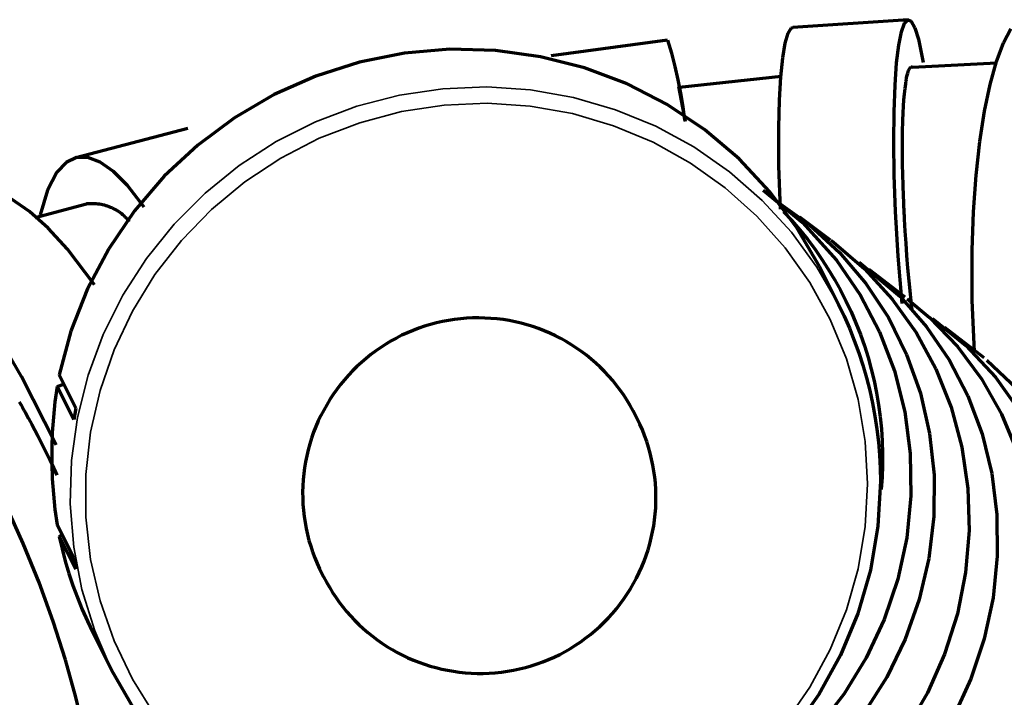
# Model space of a CAD drawing. Header units: millimetres. Extents: x 76 to 932, y 218 to 766.
# Tile 53 of 98: x 333 to 375, y 735 to 764. Entities that reach past the tile are written whole.
import ezdxf

# ---------------------------------------------------------------- set-up
doc = ezdxf.new("R2010")
doc.units = ezdxf.units.MM
doc.layers.add('Livello 1', color=18, linetype='Continuous', true_color=0x000000)

msp = doc.modelspace()

# ---------------------------------------------------------------- linework, layer by layer
at = {"layer": 'Livello 1', "color": 18, "lineweight": 70, "true_color": 0x000000}
for p, q in [((370.512, 764.148), (365.584, 763.81)), ((370.219, 763.633), (370.35, 763.993)), ((370.35, 763.993), (370.491, 764.145)), ((370.491, 764.145), (370.639, 764.081)), ((370.639, 764.081), (370.794, 763.806)), ((365.259, 763.143), (365.383, 763.566)), ((365.383, 763.566), (365.517, 763.782)), ((365.517, 763.782), (365.577, 763.81)), ((370.106, 763.065), (370.219, 763.633)), ((370.794, 763.806), (370.946, 763.319)), ((374.576, 763.161), (374.893, 763.76)), ((360.232, 763.274), (355.261, 762.61)), ((360.406, 762.715), (360.236, 763.274)), ((365.157, 762.519), (365.259, 763.143)), ((370.014, 762.3), (370.106, 763.065)), ((370.946, 763.319), (371.147, 762.321)), ((374.28, 762.367), (374.576, 763.161)), ((348.986, 762.716), (347.069, 762.332)), ((350.931, 762.882), (348.986, 762.716)), ((352.88, 762.833), (350.931, 762.882)), ((354.806, 762.568), (352.88, 762.833)), ((360.558, 762.151), (360.406, 762.715)), ((347.069, 762.332), (345.205, 761.739)), ((356.687, 762.088), (354.806, 762.568)), ((365.076, 761.704), (365.157, 762.519)), ((369.947, 761.344), (370.014, 762.3)), ((374.276, 762.286), (370.688, 762.099)), ((374.011, 761.386), (374.28, 762.367)), ((358.5, 761.404), (356.687, 762.088)), ((360.689, 761.582), (360.558, 762.151)), ((370.459, 761.742), (370.494, 761.869)), ((370.494, 761.869), (370.526, 761.975)), ((370.526, 761.975), (370.561, 762.053)), ((370.561, 762.053), (370.6, 762.106)), ((370.6, 762.106), (370.635, 762.131)), ((370.635, 762.131), (370.678, 762.134)), ((345.205, 761.739), (343.417, 760.945)), ((360.218, 760.518), (358.5, 761.404)), ((360.801, 761.008), (360.689, 761.582)), ((365.086, 761.728), (360.726, 761.249)), ((365.016, 760.705), (365.076, 761.704)), ((370.374, 761.206), (370.403, 761.407)), ((370.403, 761.407), (370.406, 761.432)), ((370.406, 761.432), (370.41, 761.457)), ((370.41, 761.457), (370.413, 761.478)), ((370.413, 761.478), (370.417, 761.503)), ((370.417, 761.503), (370.424, 761.545)), ((370.424, 761.545), (370.431, 761.587)), ((370.431, 761.587), (370.445, 761.668)), ((370.445, 761.668), (370.459, 761.742)), ((373.772, 760.24), (374.011, 761.386)), ((343.417, 760.945), (341.727, 759.957)), ((360.99, 759.802), (360.715, 761.298)), ((360.894, 760.431), (360.801, 761.008)), ((369.905, 760.218), (369.947, 761.344)), ((370.328, 760.73), (370.35, 760.981)), ((370.35, 760.981), (370.374, 761.206)), ((361.823, 759.446), (360.218, 760.518)), ((364.987, 759.541), (365.016, 760.705)), ((370.311, 760.458), (370.328, 760.73)), ((360.966, 759.852), (360.894, 760.431)), ((369.891, 758.931), (369.905, 760.218)), ((370.283, 759.848), (370.297, 760.166)), ((370.297, 760.166), (370.311, 760.458)), ((373.57, 758.938), (373.772, 760.24)), ((341.727, 759.957), (340.158, 758.79)), ((370.272, 759.509), (370.279, 759.682)), ((370.279, 759.682), (370.283, 759.848)), ((339.737, 759.502), (334.948, 758.253)), ((363.291, 758.204), (361.823, 759.446)), ((364.991, 757.894), (364.987, 759.541)), ((370.268, 759.329), (370.272, 759.375)), ((370.268, 759.241), (370.268, 759.329)), ((370.272, 759.464), (370.272, 759.509)), ((370.272, 759.421), (370.272, 759.464)), ((370.272, 759.375), (370.272, 759.421)), ((369.916, 757.506), (369.891, 758.931)), ((370.265, 758.769), (370.268, 759.146)), ((370.268, 759.146), (370.268, 759.241)), ((373.412, 757.499), (373.57, 758.938)), ((340.158, 758.79), (338.728, 757.456)), ((370.265, 758.37), (370.265, 758.769)), ((334.536, 758.049), (334.146, 757.636)), ((334.977, 758.261), (334.536, 758.049)), ((335.464, 758.264), (334.977, 758.261)), ((335.993, 758.063), (335.464, 758.264)), ((336.557, 757.657), (335.993, 758.063)), ((364.606, 756.8), (363.291, 758.204)), ((370.272, 757.957), (370.265, 758.37)), ((334.146, 757.636), (333.744, 756.864)), ((337.153, 757.058), (336.557, 757.657)), ((365.051, 756.052), (364.991, 757.894)), ((370.279, 757.527), (370.272, 757.957)), ((338.728, 757.456), (337.457, 755.975)), ((369.972, 755.96), (369.916, 757.506)), ((370.293, 757.075), (370.279, 757.527)), ((373.299, 755.943), (373.412, 757.499)), ((333.744, 756.864), (333.428, 755.812)), ((337.865, 756.137), (337.153, 757.058)), ((364.317, 756.86), (365.989, 755.481)), ((365.753, 755.258), (364.606, 756.8)), ((370.307, 756.61), (370.293, 757.075)), ((332.97, 755.96), (332.192, 756.49)), ((364.779, 756.468), (366.3, 755.382)), ((370.318, 756.37), (370.307, 756.61)), ((370.328, 756.126), (370.318, 756.37)), ((333.774, 755.241), (332.97, 755.96)), ((335.405, 756.271), (333.216, 755.682)), ((335.411, 756.289), (335.48, 756.295)), ((335.48, 756.295), (335.548, 756.299)), ((335.548, 756.299), (335.617, 756.301)), ((335.617, 756.301), (335.686, 756.301)), ((335.686, 756.301), (335.755, 756.298)), ((335.755, 756.298), (335.823, 756.293)), ((335.823, 756.293), (335.892, 756.285)), ((335.892, 756.285), (335.96, 756.276)), ((335.96, 756.276), (336.028, 756.264)), ((336.028, 756.264), (336.095, 756.249)), ((336.095, 756.249), (336.162, 756.233)), ((336.162, 756.233), (336.228, 756.214)), ((336.228, 756.214), (336.293, 756.193)), ((336.293, 756.193), (336.358, 756.17)), ((336.358, 756.17), (336.422, 756.144)), ((337.457, 755.975), (336.361, 754.362)), ((336.422, 756.144), (336.485, 756.117)), ((336.485, 756.117), (336.547, 756.087)), ((336.547, 756.087), (336.608, 756.055)), ((336.608, 756.055), (336.668, 756.021)), ((336.668, 756.021), (336.727, 755.985)), ((336.727, 755.985), (336.784, 755.948)), ((336.784, 755.948), (336.84, 755.908)), ((336.84, 755.908), (336.895, 755.866)), ((365.185, 755.943), (365.538, 755.562)), ((370.089, 754.041), (369.972, 755.96)), ((370.332, 756.063), (370.328, 756.126)), ((370.336, 756.003), (370.332, 756.063)), ((370.339, 755.939), (370.336, 756.003)), ((370.343, 755.879), (370.339, 755.939)), ((373.242, 754.295), (373.299, 755.943)), ((336.895, 755.866), (336.948, 755.823)), ((336.948, 755.823), (337, 755.778)), ((337, 755.778), (337.05, 755.731)), ((337.05, 755.731), (337.099, 755.682)), ((337.099, 755.682), (337.146, 755.632)), ((337.146, 755.632), (337.191, 755.58)), ((337.191, 755.58), (337.235, 755.526)), ((365.538, 755.562), (365.877, 755.17)), ((367.192, 754.733), (365.88, 755.713)), ((365.989, 755.481), (367.446, 753.868)), ((370.35, 755.752), (370.343, 755.879)), ((370.357, 755.629), (370.35, 755.752)), ((370.385, 755.117), (370.357, 755.629)), ((334.594, 754.345), (333.774, 755.241)), ((366.716, 753.597), (365.753, 755.258)), ((365.877, 755.17), (366.203, 754.766)), ((366.3, 755.382), (367.577, 754.204)), ((370.42, 754.599), (370.385, 755.117)), ((366.203, 754.766), (366.515, 754.352)), ((367.203, 754.722), (367.316, 754.641)), ((367.316, 754.641), (368.642, 753.502)), ((335.743, 752.824), (334.594, 754.345)), ((336.361, 754.362), (335.453, 752.644)), ((366.515, 754.352), (366.813, 753.927)), ((370.459, 754.07), (370.42, 754.599)), ((373.249, 752.161), (373.242, 754.295)), ((366.813, 753.927), (367.096, 753.492)), ((367.446, 753.868), (368.455, 752.397)), ((367.577, 754.204), (368.702, 752.874)), ((368.409, 753.794), (370.163, 752.316)), ((370.258, 752.027), (370.089, 754.041)), ((370.501, 753.53), (370.459, 754.07)), ((367.531, 751.978), (366.716, 753.597)), ((367.096, 753.492), (367.364, 753.047)), ((368.642, 753.502), (369.828, 752.21)), ((370.381, 752.299), (368.85, 753.47)), ((370.551, 752.983), (370.501, 753.53)), ((367.364, 753.047), (367.616, 752.594)), ((370.604, 752.422), (370.551, 752.983)), ((335.453, 752.644), (334.744, 750.838)), ((367.616, 752.594), (367.853, 752.133)), ((368.702, 752.874), (369.662, 751.417)), ((367.853, 752.133), (368.074, 751.663)), ((368.455, 752.397), (369.284, 750.813)), ((369.828, 752.21), (370.847, 750.782)), ((370.163, 752.316), (371.295, 751.032)), ((370.473, 752.228), (371.422, 751.427)), ((370.618, 752.281), (370.604, 752.422)), ((370.632, 752.14), (370.618, 752.281)), ((370.639, 752.069), (370.632, 752.14)), ((373.345, 749.963), (373.249, 752.161)), ((367.531, 751.978), (367.774, 751.474)), ((370.65, 751.995), (370.639, 752.069)), ((370.657, 751.925), (370.65, 751.995)), ((370.664, 751.854), (370.657, 751.925)), ((370.674, 751.748), (370.664, 751.854)), ((350.866, 751.298), (350.609, 751.249)), ((351.124, 751.338), (350.866, 751.298)), ((351.383, 751.369), (351.124, 751.338)), ((351.643, 751.391), (351.383, 751.369)), ((351.904, 751.404), (351.643, 751.391)), ((352.165, 751.407), (351.904, 751.404)), ((352.426, 751.402), (352.165, 751.407)), ((352.686, 751.388), (352.426, 751.402)), ((352.946, 751.364), (352.686, 751.388)), ((353.205, 751.332), (352.946, 751.364)), ((353.463, 751.29), (353.205, 751.332)), ((353.719, 751.24), (353.463, 751.29)), ((367.774, 751.474), (368, 750.962)), ((368.074, 751.663), (368.279, 751.187)), ((369.662, 751.417), (370.438, 749.85)), ((371.422, 751.427), (372.611, 750.182)), ((371.542, 751.385), (372.971, 750.224)), ((349.361, 750.873), (349.121, 750.772)), ((349.606, 750.966), (349.361, 750.873)), ((349.853, 751.05), (349.606, 750.966)), ((350.103, 751.125), (349.853, 751.05)), ((350.355, 751.192), (350.103, 751.125)), ((350.609, 751.249), (350.355, 751.192)), ((353.973, 751.18), (353.719, 751.24)), ((354.225, 751.112), (353.973, 751.18)), ((354.475, 751.035), (354.225, 751.112)), ((354.721, 750.95), (354.475, 751.035)), ((354.965, 750.856), (354.721, 750.95)), ((355.205, 750.754), (354.965, 750.856)), ((368, 750.962), (368.209, 750.443)), ((368.279, 751.187), (368.468, 750.703)), ((371.295, 751.032), (372.265, 749.614)), ((373.75, 749.695), (372.071, 750.99)), ((334.744, 750.838), (334.244, 748.968)), ((348.422, 750.42), (348.197, 750.287)), ((348.651, 750.546), (348.422, 750.42)), ((348.884, 750.663), (348.651, 750.546)), ((349.121, 750.772), (348.884, 750.663)), ((355.441, 750.643), (355.205, 750.754)), ((355.674, 750.524), (355.441, 750.643)), ((355.902, 750.397), (355.674, 750.524)), ((368.209, 750.443), (368.4, 749.917)), ((368.468, 750.703), (368.64, 750.214)), ((369.284, 750.813), (369.926, 749.141)), ((370.847, 750.782), (371.687, 749.237)), ((332.632, 748.905), (331.826, 750.281)), ((347.978, 750.146), (347.763, 749.997)), ((348.197, 750.287), (347.978, 750.146)), ((356.125, 750.262), (355.902, 750.397)), ((356.344, 750.12), (356.125, 750.262)), ((356.558, 749.97), (356.344, 750.12)), ((368.64, 750.214), (368.795, 749.718)), ((372.611, 750.182), (373.638, 748.799)), ((372.971, 750.224), (374.234, 748.877)), ((347.35, 749.678), (347.152, 749.508)), ((347.554, 749.841), (347.35, 749.678)), ((347.763, 749.997), (347.554, 749.841)), ((356.766, 749.813), (356.558, 749.97)), ((356.969, 749.648), (356.766, 749.813)), ((357.166, 749.477), (356.969, 749.648)), ((368.4, 749.917), (368.574, 749.385)), ((368.795, 749.718), (368.933, 749.218)), ((370.438, 749.85), (371.03, 748.192)), ((372.265, 749.614), (373.059, 748.083)), ((373.87, 749.603), (375.67, 747.907)), ((346.96, 749.331), (346.775, 749.147)), ((347.152, 749.508), (346.96, 749.331)), ((357.356, 749.299), (357.166, 749.477)), ((357.541, 749.114), (357.356, 749.299)), ((368.574, 749.385), (368.73, 748.848)), ((368.933, 749.218), (369.054, 748.714)), ((371.687, 749.237), (372.343, 747.596)), ((334.113, 745.984), (332.632, 748.905)), ((334.244, 748.968), (334.954, 747.557)), ((346.423, 748.761), (346.258, 748.56)), ((346.596, 748.957), (346.423, 748.761)), ((346.775, 749.147), (346.596, 748.957)), ((357.719, 748.923), (357.541, 749.114)), ((357.89, 748.726), (357.719, 748.923)), ((368.73, 748.848), (368.869, 748.306)), ((369.926, 749.141), (370.364, 747.399)), ((373.638, 748.799), (374.495, 747.293)), ((374.234, 748.877), (375.221, 747.497)), ((334.149, 748.474), (334.058, 747.822)), ((334.149, 748.474), (334.442, 748.57)), ((334.149, 748.474), (334.859, 747.063)), ((346.099, 748.352), (345.948, 748.139)), ((346.258, 748.56), (346.099, 748.352)), ((358.054, 748.523), (357.89, 748.726)), ((358.211, 748.315), (358.054, 748.523)), ((369.054, 748.714), (369.158, 748.205)), ((345.805, 747.921), (345.669, 747.698)), ((345.948, 748.139), (345.805, 747.921)), ((358.361, 748.101), (358.211, 748.315)), ((358.503, 747.882), (358.361, 748.101)), ((368.869, 748.306), (368.989, 747.759)), ((369.158, 748.205), (369.244, 747.694)), ((371.03, 748.192), (371.426, 746.467)), ((373.059, 748.083), (373.669, 746.453)), ((332.534, 747.822), (332.601, 747.705)), ((332.601, 747.705), (332.668, 747.585)), ((332.668, 747.585), (332.702, 747.526)), ((332.702, 747.526), (332.736, 747.466)), ((334.058, 747.822), (333.99, 747.166)), ((334.954, 747.557), (334.859, 747.063)), ((345.669, 747.698), (345.541, 747.471)), ((358.638, 747.658), (358.503, 747.882)), ((358.764, 747.43), (358.638, 747.658)), ((368.956, 747.582), (368.96, 747.578)), ((368.989, 747.759), (369.091, 747.209)), ((369.244, 747.694), (369.313, 747.179)), ((372.343, 747.596), (372.801, 745.882)), ((332.736, 747.466), (332.769, 747.406)), ((332.769, 747.406), (332.803, 747.346)), ((332.803, 747.346), (332.936, 747.102)), ((332.936, 747.102), (333.067, 746.859)), ((333.99, 747.166), (333.944, 746.508)), ((345.421, 747.239), (345.309, 747.003)), ((345.541, 747.471), (345.421, 747.239)), ((358.934, 747.095), (358.764, 747.43)), ((359.047, 746.86), (358.934, 747.095)), ((369.091, 747.209), (369.174, 746.656)), ((369.313, 747.179), (369.364, 746.663)), ((370.364, 747.399), (370.6, 745.613)), ((374.495, 747.293), (375.165, 745.688)), ((333.067, 746.859), (333.327, 746.361)), ((345.205, 746.764), (345.11, 746.521)), ((345.309, 747.003), (345.205, 746.764)), ((359.153, 746.62), (359.047, 746.86)), ((369.174, 746.656), (369.239, 746.1)), ((369.364, 746.663), (369.398, 746.145)), ((333.327, 746.361), (333.583, 745.857)), ((333.944, 746.508), (333.921, 745.85)), ((345.023, 746.275), (344.945, 746.026)), ((345.11, 746.521), (345.023, 746.275)), ((359.249, 746.377), (359.153, 746.62)), ((359.338, 746.131), (359.249, 746.377)), ((371.426, 746.467), (371.616, 744.7)), ((373.669, 746.453), (374.086, 744.753)), ((333.583, 745.857), (333.834, 745.342)), ((333.921, 745.85), (333.921, 745.19)), ((344.945, 746.026), (344.876, 745.774)), ((359.417, 745.882), (359.338, 746.131)), ((359.488, 745.63), (359.417, 745.882)), ((369.239, 746.1), (369.286, 745.543)), ((369.398, 746.145), (369.414, 745.627)), ((372.801, 745.882), (373.059, 744.118)), ((344.815, 745.52), (344.763, 745.264)), ((344.876, 745.774), (344.815, 745.52)), ((359.55, 745.376), (359.488, 745.63)), ((359.604, 745.12), (359.55, 745.376)), ((369.286, 745.543), (369.314, 744.984)), ((369.414, 745.627), (369.412, 745.108)), ((370.6, 745.613), (370.628, 743.811)), ((333.834, 745.342), (334.081, 744.82)), ((333.921, 745.19), (333.944, 744.532)), ((344.721, 745.007), (344.687, 744.748)), ((344.763, 745.264), (344.721, 745.007)), ((359.648, 744.862), (359.604, 745.12)), ((369.314, 744.984), (369.323, 744.425)), ((369.412, 745.108), (369.392, 744.589)), ((333.944, 744.532), (333.99, 743.874)), ((334.081, 744.82), (334.144, 744.686)), ((344.687, 744.748), (344.662, 744.488)), ((359.683, 744.603), (359.648, 744.862)), ((359.71, 744.343), (359.683, 744.603)), ((369.392, 744.589), (369.355, 744.072)), ((371.616, 744.7), (371.606, 742.915)), ((374.086, 744.753), (374.304, 743.003)), ((344.646, 744.228), (344.64, 743.967)), ((344.662, 744.488), (344.646, 744.228)), ((359.727, 744.082), (359.71, 744.343)), ((369.323, 744.425), (369.214, 742.513)), ((373.059, 744.118), (373.112, 742.326)), ((333.99, 743.874), (334.058, 743.218)), ((344.64, 743.967), (344.642, 743.706)), ((344.642, 743.706), (344.653, 743.445)), ((359.735, 743.821), (359.727, 744.082)), ((359.734, 743.559), (359.735, 743.821)), ((370.628, 743.811), (370.448, 742.012)), ((332.703, 741.768), (331.958, 743.416)), ((344.653, 743.445), (344.674, 743.185)), ((359.704, 743.037), (359.723, 743.298)), ((359.723, 743.298), (359.734, 743.559)), ((334.058, 743.218), (334.149, 742.565)), ((344.674, 743.185), (344.703, 742.925)), ((344.703, 742.925), (344.742, 742.667)), ((359.676, 742.777), (359.704, 743.037)), ((371.606, 742.915), (371.394, 741.13)), ((374.304, 743.003), (374.318, 741.228)), ((334.149, 742.565), (334.859, 741.154)), ((344.742, 742.667), (344.79, 742.41)), ((359.592, 742.261), (359.638, 742.518)), ((359.638, 742.518), (359.676, 742.777)), ((369.214, 742.513), (368.893, 740.622)), ((334.244, 742.072), (334.355, 742.142)), ((334.244, 742.072), (334.954, 740.664)), ((334.244, 742.072), (334.365, 741.539)), ((344.79, 742.41), (344.846, 742.156)), ((344.846, 742.156), (344.911, 741.903)), ((359.537, 742.005), (359.592, 742.261)), ((370.448, 742.012), (370.067, 740.241)), ((373.112, 742.326), (372.964, 740.53)), ((333.381, 740.096), (332.703, 741.768)), ((344.911, 741.903), (344.985, 741.653)), ((344.985, 741.653), (345.068, 741.405)), ((359.399, 741.501), (359.472, 741.752)), ((359.472, 741.752), (359.537, 742.005)), ((334.365, 741.539), (334.502, 741.01)), ((345.068, 741.405), (345.159, 741.161)), ((359.227, 741.007), (359.318, 741.252)), ((359.318, 741.252), (359.399, 741.501)), ((374.318, 741.228), (374.135, 739.447)), ((334.502, 741.01), (334.657, 740.487)), ((334.859, 741.154), (334.954, 740.664)), ((345.159, 741.161), (345.259, 740.919)), ((345.259, 740.919), (345.367, 740.682)), ((359.021, 740.526), (359.129, 740.765)), ((359.129, 740.765), (359.227, 741.007)), ((371.394, 741.13), (370.981, 739.376)), ((334.657, 740.487), (334.829, 739.968)), ((345.367, 740.682), (345.537, 740.343)), ((345.537, 740.343), (345.656, 740.118)), ((358.906, 740.292), (359.021, 740.526)), ((368.893, 740.622), (368.356, 738.777)), ((372.964, 740.53), (372.611, 738.759)), ((333.985, 738.431), (333.381, 740.096)), ((334.829, 739.968), (335.018, 739.456)), ((345.656, 740.118), (345.782, 739.897)), ((358.651, 739.835), (358.782, 740.061)), ((358.782, 740.061), (358.906, 740.292)), ((370.067, 740.241), (369.489, 738.526)), ((345.782, 739.897), (345.915, 739.68)), ((345.915, 739.68), (346.056, 739.468)), ((358.365, 739.398), (358.511, 739.614)), ((358.511, 739.614), (358.651, 739.835)), ((335.018, 739.456), (335.223, 738.949)), ((346.056, 739.468), (346.203, 739.261)), ((346.203, 739.261), (346.358, 739.059)), ((358.048, 738.981), (358.21, 739.186)), ((358.21, 739.186), (358.365, 739.398)), ((370.981, 739.376), (370.378, 737.676)), ((374.135, 739.447), (373.757, 737.69)), ((335.223, 738.949), (335.444, 738.45)), ((346.358, 739.059), (346.519, 738.863)), ((346.519, 738.863), (346.687, 738.672)), ((346.687, 738.672), (346.862, 738.487)), ((357.704, 738.587), (357.88, 738.781)), ((357.88, 738.781), (358.048, 738.981)), ((368.356, 738.777), (367.619, 736.999)), ((372.611, 738.759), (372.068, 737.037)), ((334.51, 736.791), (333.985, 738.431)), ((335.444, 738.45), (335.682, 737.958)), ((346.862, 738.487), (347.042, 738.308)), ((347.042, 738.308), (347.229, 738.135)), ((357.333, 738.219), (357.522, 738.4)), ((357.522, 738.4), (357.704, 738.587)), ((369.489, 738.526), (368.72, 736.889)), ((335.681, 737.958), (336.496, 736.342)), ((347.229, 738.135), (347.421, 737.968)), ((347.421, 737.968), (347.619, 737.808)), ((347.619, 737.808), (347.822, 737.655)), ((356.731, 737.716), (356.938, 737.877)), ((356.938, 737.877), (357.138, 738.044)), ((357.138, 738.044), (357.333, 738.219)), ((347.822, 737.655), (348.03, 737.509)), ((348.03, 737.509), (348.243, 737.37)), ((356.08, 737.279), (356.302, 737.417)), ((356.302, 737.417), (356.519, 737.563)), ((356.519, 737.563), (356.731, 737.716)), ((370.378, 737.676), (369.591, 736.053)), ((373.757, 737.69), (373.186, 735.979)), ((348.243, 737.37), (348.461, 737.238)), ((348.461, 737.238), (348.682, 737.114)), ((348.682, 737.114), (348.908, 736.997)), ((348.908, 736.997), (349.138, 736.888)), ((355.386, 736.913), (355.622, 737.027)), ((355.622, 737.027), (355.853, 737.149)), ((355.853, 737.149), (356.08, 737.279)), ((367.619, 736.999), (366.688, 735.309)), ((372.068, 737.037), (371.334, 735.383)), ((334.952, 735.199), (334.51, 736.791)), ((349.138, 736.888), (349.372, 736.787)), ((349.372, 736.787), (349.608, 736.694)), ((349.608, 736.694), (349.848, 736.609)), ((349.848, 736.609), (350.09, 736.532)), ((354.158, 736.469), (354.41, 736.541)), ((354.41, 736.541), (354.659, 736.621)), ((354.659, 736.621), (354.904, 736.71)), ((354.904, 736.71), (355.147, 736.807)), ((355.147, 736.807), (355.386, 736.913)), ((368.72, 736.889), (367.774, 735.351)), ((337.448, 734.695), (336.495, 736.342)), ((350.09, 736.532), (350.335, 736.463)), ((350.335, 736.463), (350.582, 736.403)), ((350.582, 736.403), (350.831, 736.351)), ((350.831, 736.351), (351.082, 736.308)), ((351.082, 736.308), (351.334, 736.273)), ((351.334, 736.273), (351.587, 736.246)), ((351.587, 736.246), (351.841, 736.229)), ((351.841, 736.229), (352.095, 736.22)), ((352.095, 736.22), (352.349, 736.219)), ((352.349, 736.219), (352.611, 736.228)), ((352.611, 736.228), (352.871, 736.245)), ((352.871, 736.245), (353.132, 736.272)), ((353.132, 736.272), (353.391, 736.308)), ((353.391, 736.308), (353.648, 736.353)), ((353.648, 736.353), (353.904, 736.407)), ((353.904, 736.407), (354.158, 736.469)), ((369.591, 736.053), (368.632, 734.526)), ((373.186, 735.979), (372.435, 734.335)), ((366.688, 735.309), (365.573, 733.732)), ((367.774, 735.351), (366.67, 733.933)), ((371.334, 735.383), (370.427, 733.82)), ((335.306, 733.683), (334.952, 735.199))]:
    msp.add_line(p, q, dxfattribs=at)
at = {"layer": 'Livello 1', "color": 18, "lineweight": 35, "true_color": 0x000000}
for p, q in [((348.775, 760.92), (350.632, 761.196)), ((350.632, 761.196), (352.505, 761.273)), ((352.505, 761.273), (354.372, 761.146)), ((354.372, 761.146), (356.214, 760.822)), ((346.956, 760.448), (348.775, 760.92)), ((352.526, 760.578), (350.685, 760.501)), ((354.362, 760.455), (352.526, 760.578)), ((356.214, 760.822), (358.002, 760.303)), ((345.196, 759.785), (346.956, 760.448)), ((348.862, 760.222), (347.077, 759.746)), ((350.685, 760.501), (348.862, 760.222)), ((356.168, 760.134), (354.362, 760.455)), ((357.925, 759.615), (356.168, 760.134)), ((358.002, 760.303), (359.724, 759.598)), ((343.515, 758.938), (345.196, 759.785)), ((347.077, 759.746), (345.353, 759.083)), ((359.611, 758.91), (357.925, 759.615)), ((359.724, 759.598), (361.354, 758.709)), ((341.935, 757.918), (343.515, 758.938)), ((345.353, 759.083), (343.71, 758.236)), ((361.206, 758.024), (359.611, 758.91)), ((361.354, 758.709), (362.874, 757.647)), ((343.71, 758.236), (342.168, 757.216)), ((362.687, 756.969), (361.206, 758.024)), ((340.473, 756.737), (341.935, 757.918)), ((362.874, 757.647), (364.268, 756.43)), ((342.168, 757.216), (340.747, 756.038)), ((339.145, 755.41), (340.473, 756.737)), ((364.042, 755.759), (362.687, 756.969)), ((364.268, 756.43), (365.52, 755.068)), ((340.747, 756.038), (339.463, 754.715)), ((365.252, 754.405), (364.042, 755.759)), ((337.969, 753.95), (339.145, 755.41)), ((365.52, 755.068), (366.61, 753.579)), ((339.463, 754.715), (338.333, 753.262)), ((366.303, 752.923), (365.252, 754.405)), ((336.958, 752.373), (337.969, 753.95)), ((366.61, 753.579), (367.531, 751.978)), ((338.333, 753.262), (337.368, 751.695)), ((367.178, 751.336), (366.303, 752.923)), ((336.122, 750.704), (336.958, 752.373)), ((337.368, 751.695), (336.582, 750.037)), ((367.87, 749.66), (367.178, 751.336)), ((335.474, 748.954), (336.122, 750.704)), ((336.582, 750.037), (335.985, 748.309)), ((368.371, 747.917), (367.87, 749.66)), ((335.019, 747.152), (335.474, 748.954)), ((335.985, 748.309), (335.582, 746.524)), ((368.674, 746.125), (368.371, 747.917)), ((334.763, 745.31), (335.019, 747.152)), ((335.582, 746.524), (335.379, 744.714)), ((368.776, 744.312), (368.674, 746.125)), ((334.71, 743.458), (334.763, 745.31)), ((335.379, 744.714), (335.379, 742.894)), ((368.674, 742.491), (368.776, 744.312)), ((334.859, 741.613), (334.71, 743.458)), ((335.379, 742.894), (335.582, 741.087)), ((368.371, 740.692), (368.674, 742.491)), ((335.21, 739.8), (334.859, 741.613)), ((335.582, 741.087), (335.985, 739.316)), ((367.87, 738.932), (368.371, 740.692)), ((335.757, 738.036), (335.21, 739.8)), ((335.985, 739.316), (336.582, 737.605)), ((367.178, 737.235), (367.87, 738.932)), ((336.495, 736.342), (335.757, 738.036)), ((336.582, 737.605), (337.368, 735.969)), ((366.303, 735.623), (367.178, 737.235)), ((337.368, 735.969), (338.333, 734.434)), ((365.252, 734.109), (366.303, 735.623))]:
    msp.add_line(p, q, dxfattribs=at)

doc.saveas('drawing.dxf')
